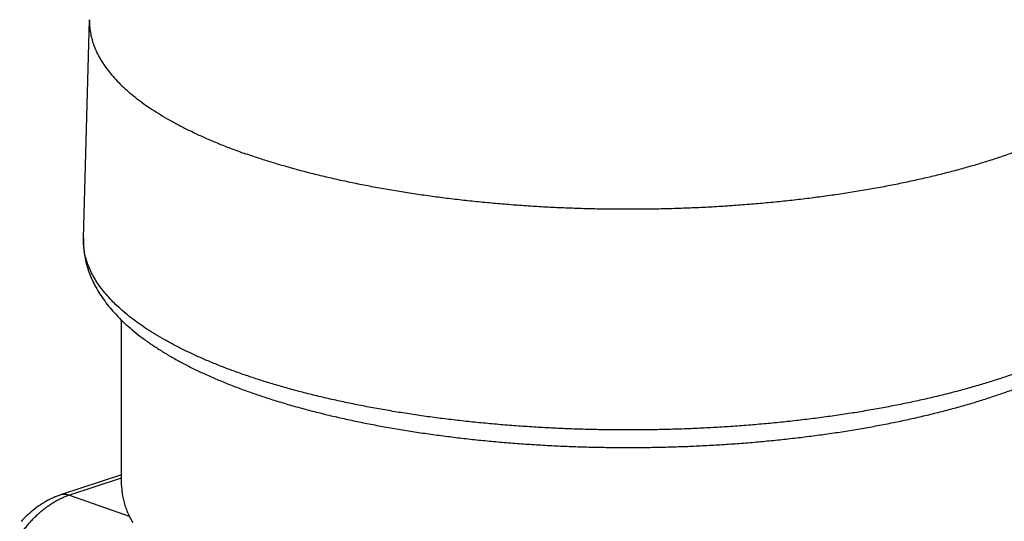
# Model space of a CAD drawing. Header units: millimetres. Extents: x 198 to 322, y 60 to 268.
# Tile 3 of 110: x 203.63 to 207.42, y 78.86 to 80.79. Entities that reach past the tile are written whole.
import ezdxf

# ---------------------------------------------------------------- set-up
doc = ezdxf.new("R2010")
doc.units = ezdxf.units.MM
doc.header["$LTSCALE"] = 30.734
doc.layers.get('0').update_dxf_attribs({"linetype": 'CONTINUOUS'})

msp = doc.modelspace()

# ---------------------------------------------------------------- linework, layer by layer
at = {"color": 7, "linetype": 'Continuous'}
for p, q in [((203.8764, 79.946), (203.8999, 80.787)), ((204.0236, 78.9945), (204.0236, 79.6299)), ((204.0236, 79.0354), (203.7886, 78.9576))]:
    msp.add_line(p, q, dxfattribs=at)
at = {"color": 9, "linetype": 'Continuous'}
for p, q in [((203.82, 78.9564), (204.0236, 79.0238)), ((204.0541, 78.8748), (203.82, 78.9564))]:
    msp.add_line(p, q, dxfattribs=at)
at = {"color": 7, "linetype": 'Continuous'}
msp.add_lwpolyline([(203.7886, 78.9576), (203.783, 78.9557), (203.7755, 78.953), (203.7681, 78.95), (203.7607, 78.9468), (203.7533, 78.9435), (203.7459, 78.9399), (203.7386, 78.936), (203.7313, 78.932), (203.724, 78.9278), (203.7168, 78.9234), (203.7097, 78.9187), (203.7026, 78.9138), (203.6956, 78.9088), (203.6886, 78.9035), (203.6817, 78.8981), (203.6749, 78.8925), (203.6682, 78.8867), (203.6615, 78.8807), (203.655, 78.8745), (203.6486, 78.8682), (203.6422, 78.8617), (203.636, 78.8551)], dxfattribs=at)
msp.add_arc((205.2284, 79.4772), 1.3199, 207.1555, 208.322, dxfattribs=at)
at = {"color": 9, "linetype": 'Continuous'}
for points, knots in [([(203.8999, 80.787), (203.8999, 80.7867), (203.8997, 80.7784), (203.9001, 80.762), (203.9029, 80.738), (203.9081, 80.7141), (203.9155, 80.6902), (203.9251, 80.6665), (203.9371, 80.6429), (203.9512, 80.6195), (203.9675, 80.5963), (203.9861, 80.5732), (204.0068, 80.5504), (204.0296, 80.5279), (204.0546, 80.5056), (204.0817, 80.4837), (204.1108, 80.462), (204.1419, 80.4407), (204.1751, 80.4198), (204.2102, 80.3993), (204.2473, 80.3792), (204.2862, 80.3595), (204.327, 80.3403), (204.3696, 80.3216), (204.4139, 80.3034), (204.4599, 80.2857), (204.4913, 80.2744), (204.5072, 80.2688)], [0, 0, 0, 0, 0.0010638, 0.0249737, 0.0490247, 0.0734015, 0.0982799, 0.1238233, 0.15018, 0.1774817, 0.2058429, 0.2353615, 0.2661196, 0.2981846, 0.3316108, 0.3664403, 0.4027047, 0.440426, 0.4796179, 0.5202863, 0.5624306, 0.6060439, 0.651114, 0.6976238, 0.7455517, 0.7948719, 0.845555, 0.845555, 0.845555, 0.845555]), ([(208.0473, 80.787), (208.0475, 80.7827), (208.0475, 80.7704), (208.046, 80.75), (208.042, 80.726), (208.0358, 80.7022), (208.0272, 80.6784), (208.0164, 80.6547), (208.0034, 80.6312), (207.9882, 80.6078), (207.9707, 80.5847), (207.9511, 80.5618), (207.9293, 80.5391), (207.9054, 80.5167), (207.8794, 80.4946), (207.8513, 80.4728), (207.8211, 80.4513), (207.789, 80.4302), (207.7548, 80.4095), (207.7187, 80.3892), (207.6808, 80.3693), (207.6409, 80.3499), (207.5992, 80.3309), (207.5558, 80.3124), (207.5106, 80.2945), (207.4637, 80.277), (207.4152, 80.2602), (207.3652, 80.2438), (207.3136, 80.2281), (207.2605, 80.213), (207.2061, 80.1985), (207.1503, 80.1846), (207.0932, 80.1714), (207.0349, 80.1588), (206.9754, 80.1469), (206.9149, 80.1357), (206.8533, 80.1252), (206.7907, 80.1154), (206.7273, 80.1064), (206.663, 80.0981), (206.598, 80.0905), (206.5323, 80.0837), (206.4659, 80.0776), (206.3991, 80.0724), (206.3318, 80.0678), (206.264, 80.0641), (206.196, 80.0612), (206.1277, 80.059), (206.0593, 80.0576), (205.9908, 80.057), (205.9222, 80.0572), (205.8537, 80.0582), (205.7854, 80.06), (205.7172, 80.0625), (205.6493, 80.0659), (205.5818, 80.07), (205.5147, 80.0749), (205.4481, 80.0806), (205.3821, 80.087), (205.3167, 80.0942), (205.252, 80.1021), (205.1882, 80.1108), (205.1252, 80.1202), (205.0631, 80.1304), (205.002, 80.1412), (204.942, 80.1528), (204.8831, 80.165), (204.8254, 80.1779), (204.7689, 80.1914), (204.7138, 80.2056), (204.66, 80.2205), (204.6077, 80.2359), (204.5569, 80.2519), (204.5236, 80.2631), (204.5072, 80.2688)], [0, 0, 0, 0, 0.013016, 0.036973, 0.061164, 0.08577, 0.110962, 0.136894, 0.163708, 0.191526, 0.220455, 0.250584, 0.281988, 0.314728, 0.348851, 0.384395, 0.421385, 0.459841, 0.49977, 0.541177, 0.584057, 0.628401, 0.674193, 0.721415, 0.770043, 0.820048, 0.871401, 0.924066, 0.978006, 1.03318, 1.089547, 1.147061, 1.205673, 1.265336, 1.325997, 1.387603, 1.4501, 1.513431, 1.577538, 1.642363, 1.707846, 1.773924, 1.840537, 1.907622, 1.975114, 2.042949, 2.111063, 2.179391, 2.247867, 2.316425, 2.385, 2.453525, 2.521935, 2.590164, 2.658147, 2.725819, 2.793115, 2.859972, 2.926325, 2.992114, 3.057275, 3.121748, 3.185475, 3.248396, 3.310454, 3.371595, 3.431763, 3.490907, 3.548976, 3.605922, 3.661699, 3.716261, 3.769568, 3.821582, 3.821582, 3.821582, 3.821582]), ([(204.4906, 79.4219), (204.4745, 79.4276), (204.4427, 79.439), (204.3962, 79.4569), (204.3514, 79.4753), (204.3083, 79.4943), (204.2671, 79.5137), (204.2277, 79.5336), (204.1902, 79.5539), (204.1547, 79.5746), (204.1212, 79.5958), (204.0897, 79.6173), (204.0602, 79.6392), (204.0329, 79.6614), (204.0076, 79.6839), (203.9845, 79.7067), (203.9635, 79.7298), (203.9448, 79.7531), (203.9283, 79.7766), (203.914, 79.8003), (203.9019, 79.8241), (203.8922, 79.8481), (203.8847, 79.8722), (203.8795, 79.8964), (203.8766, 79.9207), (203.8762, 79.9372), (203.8764, 79.9457), (203.8764, 79.946)], [0, 0, 0, 0, 0.0512574, 0.1011365, 0.1496074, 0.1966442, 0.242225, 0.2863325, 0.3289543, 0.3700836, 0.4097195, 0.4478683, 0.4845436, 0.5197678, 0.5535727, 0.5860011, 0.6171077, 0.6469608, 0.6756433, 0.7032544, 0.7299098, 0.7557427, 0.7809029, 0.8055559, 0.8298795, 0.8540602, 0.8551361, 0.8551361, 0.8551361, 0.8551361]), ([(208.0708, 79.946), (208.071, 79.9416), (208.071, 79.9292), (208.0695, 79.9086), (208.0655, 79.8843), (208.0591, 79.8602), (208.0505, 79.8361), (208.0396, 79.8122), (208.0264, 79.7884), (208.011, 79.7648), (207.9934, 79.7414), (207.9735, 79.7182), (207.9515, 79.6953), (207.9273, 79.6726), (207.901, 79.6503), (207.8726, 79.6282), (207.8421, 79.6065), (207.8095, 79.5852), (207.775, 79.5642), (207.7385, 79.5437), (207.7001, 79.5236), (207.6598, 79.5039), (207.6176, 79.4847), (207.5737, 79.466), (207.528, 79.4479), (207.4806, 79.4302), (207.4316, 79.4132), (207.3809, 79.3967), (207.3288, 79.3807), (207.2751, 79.3654), (207.22, 79.3508), (207.1636, 79.3367), (207.1059, 79.3234), (207.0469, 79.3106), (206.9868, 79.2986), (206.9255, 79.2873), (206.8632, 79.2767), (206.8, 79.2668), (206.7358, 79.2577), (206.6708, 79.2493), (206.605, 79.2416), (206.5386, 79.2347), (206.4715, 79.2286), (206.4039, 79.2232), (206.3358, 79.2187), (206.2673, 79.2149), (206.1985, 79.2119), (206.1295, 79.2097), (206.0603, 79.2083), (205.991, 79.2077), (205.9216, 79.2079), (205.8524, 79.2089), (205.7832, 79.2107), (205.7143, 79.2133), (205.6456, 79.2167), (205.5773, 79.2209), (205.5095, 79.2258), (205.4421, 79.2316), (205.3754, 79.2381), (205.3092, 79.2453), (205.2439, 79.2534), (205.1793, 79.2621), (205.1155, 79.2717), (205.0528, 79.2819), (204.991, 79.2929), (204.9303, 79.3046), (204.8707, 79.3169), (204.8123, 79.33), (204.7553, 79.3437), (204.6995, 79.358), (204.6451, 79.373), (204.5922, 79.3886), (204.5408, 79.4048), (204.5072, 79.4162), (204.4906, 79.4219)], [0, 0, 0, 0, 0.013163, 0.037392, 0.061857, 0.086742, 0.112219, 0.138446, 0.165563, 0.193697, 0.222953, 0.253424, 0.285183, 0.318294, 0.352804, 0.38875, 0.42616, 0.465051, 0.505433, 0.54731, 0.590675, 0.635521, 0.681833, 0.72959, 0.778768, 0.82934, 0.881275, 0.934536, 0.989087, 1.044887, 1.101893, 1.160058, 1.219335, 1.279674, 1.341022, 1.403327, 1.466531, 1.53058, 1.595414, 1.660973, 1.727198, 1.794025, 1.861393, 1.929237, 1.997494, 2.066098, 2.134984, 2.204086, 2.273338, 2.342673, 2.412025, 2.481326, 2.550511, 2.619514, 2.688267, 2.756706, 2.824764, 2.892379, 2.959484, 3.026018, 3.091917, 3.157122, 3.22157, 3.285204, 3.347966, 3.409799, 3.470649, 3.530463, 3.58919, 3.646782, 3.70319, 3.758371, 3.812282, 3.864885, 3.864885, 3.864885, 3.864885]), ([(203.631, 78.8013), (203.6344, 78.8063), (203.6414, 78.8162), (203.6524, 78.8306), (203.6638, 78.8445), (203.6755, 78.8577), (203.6875, 78.8703), (203.6999, 78.8823), (203.7125, 78.8935), (203.7254, 78.9041), (203.7385, 78.914), (203.7517, 78.9231), (203.7652, 78.9314), (203.7787, 78.9389), (203.7924, 78.9456), (203.8061, 78.9515), (203.8154, 78.9549), (203.82, 78.9564)], [0, 0, 0, 0, 0.0182914, 0.0363998, 0.054305, 0.0719879, 0.0894311, 0.1066198, 0.1235449, 0.1401998, 0.1565756, 0.1726621, 0.188453, 0.2039504, 0.2191583, 0.2340821, 0.2487298, 0.2487298, 0.2487298, 0.2487298]), ([(203.82, 78.9564), (203.8185, 78.957), (203.8154, 78.958), (203.8107, 78.9591), (203.806, 78.9597), (203.8015, 78.9599), (203.797, 78.9596), (203.7927, 78.9588), (203.7899, 78.9581), (203.7886, 78.9576)], [0, 0, 0, 0, 0.00493332, 0.00972823, 0.01440065, 0.01897014, 0.02345957, 0.02789458, 0.03202462, 0.03202462, 0.03202462, 0.03202462])]:
    msp.add_open_spline(points, degree=3, knots=knots, dxfattribs=at)
at = {"color": 7, "linetype": 'Continuous'}
for points, knots in [([(203.8764, 79.946), (203.8762, 79.9374), (203.8763, 79.9202), (203.8785, 79.8943), (203.8827, 79.8683), (203.889, 79.8423), (203.8973, 79.8161), (203.9078, 79.7898), (203.9206, 79.7634), (203.9358, 79.7369), (203.9535, 79.7104), (203.9736, 79.6839), (203.9962, 79.6577), (204.0213, 79.6317), (204.0487, 79.6062), (204.0784, 79.5812), (204.1103, 79.5568), (204.1442, 79.533), (204.18, 79.5099), (204.2177, 79.4874), (204.2573, 79.4656), (204.2985, 79.4446), (204.3414, 79.4242), (204.3859, 79.4045), (204.432, 79.3854), (204.4796, 79.3671), (204.512, 79.3554), (204.5284, 79.3497)], [0, 0, 0, 0, 0.025771, 0.0516649, 0.0778647, 0.1045563, 0.1319353, 0.1601851, 0.1894748, 0.2199588, 0.2517599, 0.2849596, 0.3195945, 0.355661, 0.3931285, 0.431954, 0.4720937, 0.5135106, 0.5561765, 0.6000713, 0.6451805, 0.6914929, 0.7389985, 0.7876863, 0.8375439, 0.888556, 0.9407048, 0.9407048, 0.9407048, 0.9407048]), ([(204.5284, 79.3497), (204.5452, 79.3439), (204.5792, 79.3324), (204.6312, 79.316), (204.6844, 79.3004), (204.739, 79.2854), (204.7948, 79.2711), (204.8517, 79.2576), (204.9098, 79.2447), (204.9689, 79.2326), (205.0291, 79.2211), (205.0901, 79.2104), (205.1521, 79.2005), (205.2149, 79.1913), (205.2784, 79.1828), (205.3426, 79.1751), (205.4075, 79.1681), (205.4729, 79.1619), (205.5388, 79.1565), (205.6052, 79.1518), (205.6719, 79.1479), (205.739, 79.1448), (205.8063, 79.1425), (205.8737, 79.1409), (205.9412, 79.1402), (206.0088, 79.1402), (206.0764, 79.141), (206.1438, 79.1426), (206.211, 79.1449), (206.2781, 79.1481), (206.3448, 79.152), (206.4111, 79.1567), (206.477, 79.1621), (206.5424, 79.1684), (206.6072, 79.1754), (206.6713, 79.1831), (206.7348, 79.1916), (206.7975, 79.2008), (206.8594, 79.2108), (206.9203, 79.2215), (206.9804, 79.233), (207.0394, 79.2451), (207.0974, 79.258), (207.1542, 79.2716), (207.2099, 79.2859), (207.2644, 79.3008), (207.3175, 79.3165), (207.3694, 79.3328), (207.4199, 79.3499), (207.4689, 79.3676), (207.5165, 79.3859), (207.5625, 79.405), (207.607, 79.4247), (207.6499, 79.4451), (207.6911, 79.4662), (207.7305, 79.488), (207.7681, 79.5104), (207.8039, 79.5335), (207.8377, 79.5573), (207.8694, 79.5816), (207.8989, 79.6065), (207.9262, 79.6319), (207.9511, 79.6577), (207.9736, 79.6838), (207.9936, 79.7101), (208.0112, 79.7365), (208.0263, 79.7628), (208.0391, 79.7892), (208.0497, 79.8154), (208.0581, 79.8417), (208.0644, 79.8679), (208.0687, 79.894), (208.0709, 79.92), (208.0711, 79.9374), (208.0708, 79.946)], [0, 0, 0, 0, 0.053354, 0.107801, 0.163308, 0.219921, 0.277523, 0.33607, 0.395579, 0.455957, 0.517155, 0.579177, 0.641942, 0.705391, 0.769506, 0.834216, 0.899458, 0.965198, 1.031373, 1.097917, 1.164785, 1.231918, 1.29925, 1.366728, 1.434293, 1.501884, 1.569442, 1.636907, 1.704224, 1.771332, 1.838165, 1.90468, 1.970814, 2.036497, 2.101695, 2.16635, 2.230382, 2.293773, 2.356473, 2.418385, 2.479515, 2.539817, 2.599188, 2.657647, 2.715161, 2.771622, 2.827063, 2.881462, 2.934712, 2.986858, 3.037894, 3.08771, 3.136365, 3.18387, 3.230103, 3.275138, 3.318992, 3.361522, 3.402802, 3.442832, 3.481432, 3.518684, 3.554581, 3.588938, 3.621903, 3.653588, 3.683953, 3.713108, 3.741353, 3.768865, 3.795696, 3.822079, 3.848164, 3.874074, 3.874074, 3.874074, 3.874074]), ([(204.0236, 78.9945), (204.0236, 78.9901), (204.0239, 78.9786), (204.0258, 78.9599), (204.0299, 78.9385), (204.036, 78.917), (204.044, 78.8957), (204.0505, 78.8818), (204.0541, 78.8748)], [0, 0, 0, 0, 0.012961, 0.0345126, 0.0563093, 0.078497, 0.1012125, 0.1245801, 0.1245801, 0.1245801, 0.1245801])]:
    msp.add_open_spline(points, degree=3, knots=knots, dxfattribs=at)

doc.saveas('drawing.dxf')
